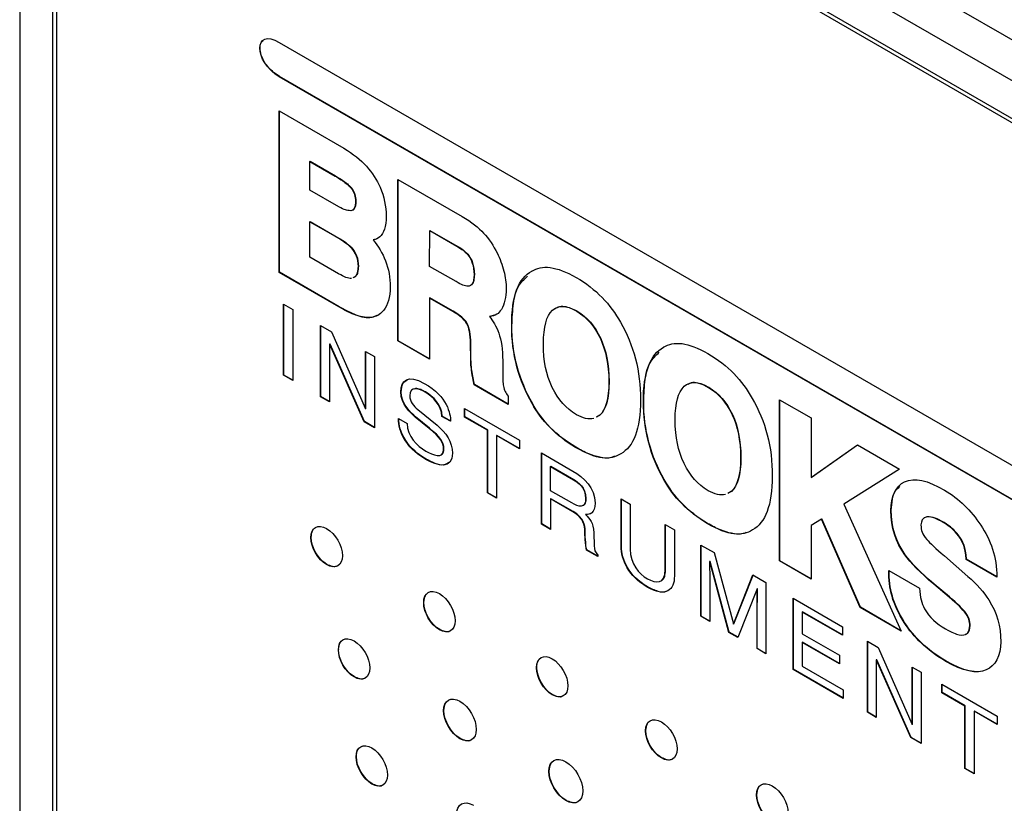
# Model space of a CAD drawing. Header units: inches. Extents: x 5.8 to 27.8, y 4.6 to 17.8.
# Tile 17 of 19: x 24.4 to 25.6, y 12.1 to 13. Entities that reach past the tile are written whole.
import ezdxf

# ---------------------------------------------------------------- set-up
doc = ezdxf.new("R2010")
doc.units = ezdxf.units.IN
doc.header["$LTSCALE"] = 2
doc.header["$MEASUREMENT"] = 0

msp = doc.modelspace()

# ---------------------------------------------------------------- linework, layer by layer
at = {"color": 7, "linetype": 'Continuous', "lineweight": 25}
for p, q in [((24.6994, 13.5191), (26.2101, 12.647)), ((26.505, 12.4278), (24.6361, 13.5067)), ((26.505, 12.3829), (24.634, 13.463)), ((24.6388, 13.4555), (26.512, 12.3741)), ((24.4042, 13.3727), (24.4042, 10.3744)), ((24.4431, 13.3527), (24.4431, 10.5675)), ((24.4479, 13.3452), (24.4479, 10.5706)), ((24.7134, 13.0042), (26.1269, 12.1881)), ((24.7137, 12.9636), (24.7134, 12.9633)), ((26.127, 12.1472), (24.7134, 12.9633)), ((26.1273, 12.1474), (24.7137, 12.9636)), ((24.7132, 12.9227), (24.7904, 12.8781)), ((24.7133, 12.7303), (24.7132, 12.9227)), ((24.7136, 12.7305), (24.7136, 12.9225)), ((24.7502, 12.8626), (24.7498, 12.8624)), ((24.7498, 12.8284), (24.7498, 12.8624)), ((24.7498, 12.8624), (24.7799, 12.845)), ((24.7502, 12.8626), (24.7802, 12.8452)), ((24.7802, 12.8452), (24.7799, 12.845)), ((24.8547, 12.8411), (24.9313, 12.7969)), ((24.8547, 12.6487), (24.8547, 12.8411)), ((24.8551, 12.6489), (24.8551, 12.8409)), ((24.7842, 12.8085), (24.7498, 12.8284)), ((24.7933, 12.8365), (24.793, 12.8363)), ((24.7976, 12.8327), (24.7972, 12.8325)), ((24.8003, 12.8294), (24.8, 12.8292)), ((24.8045, 12.8147), (24.8042, 12.8145)), ((24.7502, 12.7909), (24.7498, 12.7907)), ((24.7499, 12.7483), (24.7498, 12.7907)), ((24.7498, 12.7907), (24.7841, 12.771)), ((24.7502, 12.7909), (24.7844, 12.7712)), ((24.7844, 12.7712), (24.7841, 12.771)), ((24.8924, 12.7374), (24.8925, 12.7801)), ((24.8928, 12.7803), (24.8925, 12.7801)), ((24.8925, 12.7801), (24.9247, 12.7615)), ((24.8928, 12.7803), (24.9251, 12.7617)), ((24.7988, 12.7603), (24.7984, 12.7601)), ((24.8256, 12.7691), (24.8253, 12.7689)), ((24.9251, 12.7617), (24.9247, 12.7615)), ((24.784, 12.7286), (24.7499, 12.7483)), ((24.9379, 12.7519), (24.9376, 12.7516)), ((24.8075, 12.7375), (24.8071, 12.7373)), ((24.9238, 12.7193), (24.8924, 12.7374)), ((24.7136, 12.7305), (24.7133, 12.7303)), ((24.7844, 12.6893), (24.7133, 12.7303)), ((24.7847, 12.6895), (24.7136, 12.7305)), ((24.9457, 12.7276), (24.9453, 12.7274)), ((25.0144, 12.7319), (25.0141, 12.7317)), ((24.8928, 12.6999), (24.8924, 12.6997)), ((24.8924, 12.6997), (24.8924, 12.627)), ((24.9201, 12.6838), (24.8924, 12.6997)), ((24.9204, 12.684), (24.8928, 12.6999)), ((24.7184, 12.6926), (24.7293, 12.6863)), ((24.7184, 12.6079), (24.7184, 12.6926)), ((24.7188, 12.6081), (24.7188, 12.6924)), ((24.7847, 12.6895), (24.7844, 12.6893)), ((24.7293, 12.6863), (24.7293, 12.6016)), ((24.8074, 12.6787), (24.8071, 12.6785)), ((24.8257, 12.6773), (24.8253, 12.6771)), ((24.8297, 12.679), (24.8257, 12.6773)), ((24.9204, 12.684), (24.9201, 12.6838)), ((24.964, 12.6779), (24.9637, 12.6777)), ((24.9708, 12.6798), (24.964, 12.6779)), ((25.068, 12.6842), (25.0677, 12.684)), ((24.7626, 12.6671), (24.7756, 12.6596)), ((24.7626, 12.5823), (24.7626, 12.6671)), ((24.763, 12.5825), (24.763, 12.6669)), ((24.9368, 12.6702), (24.9364, 12.67)), ((24.9904, 12.6672), (24.9901, 12.667)), ((24.7756, 12.6596), (24.8159, 12.5679)), ((24.7736, 12.6449), (24.7732, 12.6447)), ((24.7732, 12.6447), (24.7732, 12.5762)), ((24.7734, 12.6446), (24.7732, 12.6447)), ((24.7738, 12.6448), (24.7734, 12.6446)), ((24.8145, 12.5524), (24.7734, 12.6446)), ((24.7738, 12.6448), (24.7736, 12.6449)), ((24.8148, 12.5526), (24.7738, 12.6448)), ((24.8551, 12.6489), (24.8547, 12.6487)), ((24.8924, 12.627), (24.8547, 12.6487)), ((24.8924, 12.6274), (24.8551, 12.6489)), ((24.9414, 12.6451), (24.941, 12.6449)), ((24.9413, 12.6281), (24.941, 12.6449)), ((24.9416, 12.6283), (24.9414, 12.6451)), ((25.0961, 12.6516), (25.0957, 12.6514)), ((25.1713, 12.6413), (25.171, 12.6411)), ((24.8162, 12.6362), (24.8267, 12.6301)), ((24.8162, 12.5677), (24.8162, 12.6362)), ((24.8165, 12.5679), (24.8165, 12.636)), ((24.8267, 12.6301), (24.8267, 12.5453)), ((24.9416, 12.6283), (24.9413, 12.6281)), ((24.9794, 12.6252), (24.9794, 12.6126)), ((24.7188, 12.6081), (24.7184, 12.6079)), ((24.7293, 12.6016), (24.7184, 12.6079)), ((24.7293, 12.602), (24.7188, 12.6081)), ((24.9429, 12.6115), (24.9426, 12.6113)), ((24.9457, 12.5967), (24.9453, 12.5965)), ((24.986, 12.573), (24.9453, 12.5965)), ((24.986, 12.5734), (24.9457, 12.5967)), ((25.1061, 12.6004), (25.1058, 12.6002)), ((25.2249, 12.5936), (25.2246, 12.5934)), ((24.763, 12.5825), (24.7626, 12.5823)), ((24.7732, 12.5762), (24.7626, 12.5823)), ((24.7732, 12.5766), (24.763, 12.5825)), ((24.8585, 12.5882), (24.8581, 12.588)), ((24.8875, 12.5879), (24.8871, 12.5877)), ((24.986, 12.583), (24.986, 12.573)), ((25.0148, 12.5744), (25.0144, 12.5742)), ((25.1473, 12.5767), (25.1469, 12.5765)), ((25.309, 12.5787), (25.3468, 12.5571)), ((25.309, 12.3867), (25.309, 12.5787)), ((25.3094, 12.3869), (25.3094, 12.5785)), ((24.8159, 12.5679), (24.8162, 12.5677)), ((24.8165, 12.5679), (24.8162, 12.5677)), ((24.8757, 12.5583), (24.8753, 12.5581)), ((24.8922, 12.5448), (24.8757, 12.5583)), ((24.8782, 12.5672), (24.9013, 12.5483)), ((24.9075, 12.5591), (24.9071, 12.5589)), ((24.9174, 12.553), (24.9071, 12.5589)), ((24.9177, 12.5532), (24.9075, 12.5591)), ((24.9339, 12.5682), (24.9995, 12.5304)), ((24.9339, 12.5581), (24.9339, 12.5682)), ((24.9342, 12.5583), (24.9339, 12.5581)), ((24.9342, 12.5583), (24.9342, 12.568)), ((24.9616, 12.5425), (24.9342, 12.5583)), ((25.0947, 12.56), (25.0906, 12.5578)), ((25.0951, 12.5602), (25.091, 12.558)), ((25.0951, 12.5602), (25.0947, 12.56)), ((25.253, 12.561), (25.2526, 12.5608)), ((24.8148, 12.5526), (24.8145, 12.5524)), ((24.8267, 12.5453), (24.8145, 12.5524)), ((24.8267, 12.5457), (24.8148, 12.5526)), ((24.8554, 12.5562), (24.8656, 12.5503)), ((24.8918, 12.5446), (24.8753, 12.5581)), ((24.9612, 12.5423), (24.9339, 12.5581)), ((25.3468, 12.5571), (25.3468, 12.4862)), ((24.8922, 12.5448), (24.8918, 12.5446)), ((24.9616, 12.5425), (24.9612, 12.5423)), ((24.9612, 12.4677), (24.9612, 12.5423)), ((24.9616, 12.4679), (24.9616, 12.5425)), ((24.9725, 12.5362), (24.9721, 12.536)), ((24.9721, 12.536), (24.9721, 12.4614)), ((24.9995, 12.5202), (24.9721, 12.536)), ((24.9995, 12.5206), (24.9725, 12.5362)), ((24.864, 12.5301), (24.8636, 12.5299)), ((24.9995, 12.5304), (24.9995, 12.5202)), ((25.3468, 12.4862), (25.402, 12.525)), ((25.3472, 12.4864), (25.4021, 12.525)), ((25.402, 12.525), (25.4519, 12.4962)), ((24.9094, 12.5199), (24.909, 12.5197)), ((25.0255, 12.5153), (25.0629, 12.4938)), ((25.0255, 12.4306), (25.0255, 12.5153)), ((25.0259, 12.4308), (25.0259, 12.5151)), ((25.0664, 12.5221), (25.0661, 12.5219)), ((25.1204, 12.5145), (25.12, 12.5143)), ((24.8884, 12.5079), (24.888, 12.5077)), ((25.263, 12.5098), (25.2627, 12.5096)), ((25.0368, 12.4994), (25.0364, 12.4992)), ((25.0364, 12.4704), (25.0364, 12.4992)), ((25.0364, 12.4992), (25.0637, 12.4835)), ((25.0368, 12.4994), (25.064, 12.4837)), ((25.4519, 12.4962), (25.3857, 12.4545)), ((25.064, 12.4837), (25.0637, 12.4835)), ((25.1717, 12.4838), (25.1713, 12.4836)), ((25.3472, 12.4864), (25.3468, 12.4862)), ((24.9616, 12.4679), (24.9612, 12.4677)), ((24.9721, 12.4614), (24.9612, 12.4677)), ((24.9721, 12.4618), (24.9616, 12.4679)), ((25.0617, 12.4558), (25.0364, 12.4704)), ((25.2516, 12.4694), (25.2475, 12.4672)), ((25.252, 12.4696), (25.2504, 12.4687)), ((25.252, 12.4696), (25.2516, 12.4694)), ((25.0368, 12.4608), (25.0364, 12.4606)), ((25.0629, 12.4454), (25.0364, 12.4606)), ((25.0364, 12.4606), (25.0364, 12.4243)), ((25.0632, 12.4456), (25.0368, 12.4608)), ((25.0785, 12.4612), (25.0782, 12.461)), ((25.1203, 12.4606), (25.1312, 12.4543)), ((25.1203, 12.4041), (25.1203, 12.4606)), ((25.1207, 12.4043), (25.1207, 12.4604)), ((25.1312, 12.4543), (25.1312, 12.4009)), ((25.3857, 12.4545), (25.454, 12.303)), ((25.0632, 12.4456), (25.0629, 12.4454)), ((25.0785, 12.4421), (25.0782, 12.4419)), ((25.4421, 12.447), (25.4418, 12.4468)), ((25.0259, 12.4308), (25.0255, 12.4306)), ((25.0364, 12.4243), (25.0255, 12.4306)), ((25.0364, 12.4247), (25.0259, 12.4308)), ((25.173, 12.3766), (25.173, 12.4302)), ((25.173, 12.4302), (25.1839, 12.4239)), ((25.1733, 12.3768), (25.1733, 12.43)), ((25.2233, 12.4315), (25.223, 12.4313)), ((25.3589, 12.4365), (25.3468, 12.429)), ((25.3593, 12.4367), (25.3589, 12.4365)), ((25.405, 12.3313), (25.3589, 12.4365)), ((25.4054, 12.3315), (25.3593, 12.4367)), ((25.4847, 12.4393), (25.4815, 12.4379)), ((25.4847, 12.4393), (25.4844, 12.4391)), ((25.5051, 12.4325), (25.5048, 12.4323)), ((25.0776, 12.4221), (25.0773, 12.4219)), ((25.0878, 12.4203), (25.0885, 12.4046)), ((25.1839, 12.4239), (25.1839, 12.3689)), ((25.2773, 12.4239), (25.2769, 12.4237)), ((25.3468, 12.429), (25.3468, 12.3649)), ((24.7514, 12.4148), (24.751, 12.4146)), ((25.5228, 12.4166), (25.5225, 12.4164)), ((25.0795, 12.3998), (25.0792, 12.3996)), ((25.0926, 12.3919), (25.0792, 12.3996)), ((25.0926, 12.3923), (25.0795, 12.3998)), ((25.1207, 12.4043), (25.1203, 12.4041)), ((25.2155, 12.4057), (25.2311, 12.3966)), ((25.2155, 12.3209), (25.2155, 12.4057)), ((25.2158, 12.3211), (25.2158, 12.4055)), ((25.2311, 12.3966), (25.2541, 12.3117)), ((25.4588, 12.3941), (25.4584, 12.3939)), ((24.7701, 12.3825), (24.7697, 12.3823)), ((25.0926, 12.3938), (25.0926, 12.3919)), ((25.2261, 12.3862), (25.2258, 12.386)), ((25.226, 12.3859), (25.2258, 12.386)), ((25.2264, 12.3861), (25.226, 12.3859)), ((25.2487, 12.3017), (25.226, 12.3859)), ((25.2264, 12.3861), (25.2261, 12.3862)), ((25.2491, 12.3019), (25.2264, 12.3861)), ((25.3094, 12.3869), (25.309, 12.3867)), ((25.3468, 12.3649), (25.309, 12.3867)), ((25.3468, 12.3653), (25.3094, 12.3869)), ((25.5054, 12.3927), (25.5334, 12.3684)), ((25.5318, 12.3888), (25.5314, 12.3886)), ((25.5678, 12.3676), (25.5314, 12.3886)), ((25.5682, 12.3678), (25.5318, 12.3888)), ((25.1733, 12.3768), (25.173, 12.3766)), ((25.4393, 12.3752), (25.4756, 12.3542)), ((25.226, 12.3649), (25.226, 12.3148)), ((25.2544, 12.3116), (25.2773, 12.37)), ((25.2547, 12.3118), (25.2775, 12.3698)), ((25.2773, 12.37), (25.2928, 12.361)), ((25.2928, 12.361), (25.2928, 12.2763)), ((25.4934, 12.3591), (25.493, 12.3589)), ((25.5111, 12.3437), (25.493, 12.3589)), ((25.5115, 12.3439), (25.4934, 12.3591)), ((25.1517, 12.3559), (25.1514, 12.3557)), ((25.2823, 12.3535), (25.2595, 12.2955)), ((25.2826, 12.3537), (25.2823, 12.3535)), ((25.2825, 12.3534), (25.2823, 12.3535)), ((25.2828, 12.3536), (25.2825, 12.3534)), ((25.2828, 12.3536), (25.2826, 12.3537)), ((24.8856, 12.3373), (24.8853, 12.3371)), ((25.3252, 12.3423), (25.384, 12.3084)), ((25.3252, 12.2576), (25.3252, 12.3423)), ((25.3256, 12.2578), (25.3256, 12.3421)), ((25.5115, 12.3439), (25.5111, 12.3437)), ((25.2826, 12.3326), (25.2823, 12.3324)), ((25.2823, 12.2823), (25.2823, 12.3324)), ((25.2826, 12.2826), (25.2826, 12.3326)), ((25.3365, 12.3261), (25.3361, 12.3259)), ((25.3361, 12.3259), (25.3361, 12.2999)), ((25.384, 12.2982), (25.3361, 12.3259)), ((25.384, 12.2986), (25.3365, 12.3261)), ((25.4054, 12.3315), (25.405, 12.3313)), ((25.454, 12.303), (25.405, 12.3313)), ((25.4537, 12.3036), (25.4054, 12.3315)), ((25.5313, 12.3242), (25.5309, 12.324)), ((25.2158, 12.3211), (25.2155, 12.3209)), ((25.226, 12.3148), (25.2155, 12.3209)), ((25.226, 12.3152), (25.2158, 12.3211)), ((25.4579, 12.3135), (25.4576, 12.3133)), ((24.9044, 12.305), (24.904, 12.3048)), ((25.2491, 12.3019), (25.2487, 12.3017)), ((25.2595, 12.2955), (25.2487, 12.3017)), ((25.2597, 12.2958), (25.2491, 12.3019)), ((25.2541, 12.3117), (25.2544, 12.3116)), ((25.2547, 12.3118), (25.2544, 12.3116)), ((25.384, 12.3084), (25.384, 12.2982)), ((25.5359, 12.3075), (25.5355, 12.3073)), ((25.3361, 12.2999), (25.3803, 12.2744)), ((25.3365, 12.2899), (25.3361, 12.2897)), ((25.3361, 12.2897), (25.3361, 12.2614)), ((25.3803, 12.2642), (25.3361, 12.2897)), ((25.3803, 12.2646), (25.3365, 12.2899)), ((25.4137, 12.2912), (25.4266, 12.2837)), ((25.4137, 12.2065), (25.4137, 12.2912)), ((25.4141, 12.2067), (25.4141, 12.291)), ((24.784, 12.2811), (24.7837, 12.2809)), ((25.2826, 12.2826), (25.2823, 12.2823)), ((25.2928, 12.2763), (25.2823, 12.2823)), ((25.2928, 12.2767), (25.2826, 12.2826)), ((25.4266, 12.2837), (25.467, 12.192)), ((25.3803, 12.2744), (25.3803, 12.2642)), ((25.4246, 12.269), (25.4243, 12.2688)), ((25.4243, 12.2688), (25.4243, 12.2004)), ((25.4245, 12.2687), (25.4243, 12.2688)), ((25.4249, 12.2689), (25.4245, 12.2687)), ((25.4655, 12.1765), (25.4245, 12.2687)), ((25.4249, 12.2689), (25.4246, 12.269)), ((25.4659, 12.1767), (25.4249, 12.2689)), ((25.5077, 12.2673), (25.5073, 12.2671)), ((25.02, 12.2598), (25.0196, 12.2596)), ((25.3256, 12.2578), (25.3252, 12.2576)), ((25.3848, 12.2231), (25.3252, 12.2576)), ((25.3848, 12.2236), (25.3256, 12.2578)), ((25.3361, 12.2614), (25.3848, 12.2333)), ((25.4672, 12.2603), (25.4778, 12.2542)), ((25.4672, 12.1919), (25.4672, 12.2603)), ((25.4676, 12.1921), (25.4676, 12.2601)), ((25.4778, 12.2542), (25.4778, 12.1695)), ((25.5553, 12.2571), (25.555, 12.2569)), ((24.8028, 12.2488), (24.8024, 12.2486)), ((25.3848, 12.2333), (25.3848, 12.2231)), ((25.5025, 12.2399), (25.5681, 12.2021)), ((25.5025, 12.2298), (25.5025, 12.2399)), ((25.5029, 12.23), (25.5025, 12.2298)), ((25.5029, 12.23), (25.5029, 12.2397)), ((25.5302, 12.2142), (25.5029, 12.23)), ((25.0387, 12.2275), (25.0383, 12.2273)), ((25.5299, 12.214), (25.5025, 12.2298)), ((24.9094, 12.2087), (24.9091, 12.2085)), ((25.4141, 12.2067), (25.4137, 12.2065)), ((25.4243, 12.2004), (25.4137, 12.2065)), ((25.4243, 12.2008), (25.4141, 12.2067)), ((25.5302, 12.2142), (25.5299, 12.214)), ((25.5299, 12.1394), (25.5299, 12.214)), ((25.5302, 12.1396), (25.5302, 12.2142)), ((25.5411, 12.2079), (25.5408, 12.2077)), ((25.5408, 12.2077), (25.5408, 12.1331)), ((25.5681, 12.1919), (25.5408, 12.2077)), ((25.5681, 12.1924), (25.5411, 12.2079)), ((25.5681, 12.2021), (25.5681, 12.1919)), ((25.15, 12.1847), (25.1496, 12.1845)), ((25.467, 12.192), (25.4672, 12.1919)), ((25.4676, 12.1921), (25.4672, 12.1919)), ((24.9289, 12.1752), (24.9285, 12.175)), ((25.4659, 12.1767), (25.4655, 12.1765)), ((25.4778, 12.1695), (25.4655, 12.1765)), ((25.4778, 12.1699), (25.4659, 12.1767)), ((24.8052, 12.1537), (24.8048, 12.1535)), ((25.1687, 12.1524), (25.1684, 12.1522)), ((25.0349, 12.1363), (25.0345, 12.1361)), ((25.5302, 12.1396), (25.5299, 12.1394)), ((25.5408, 12.1331), (25.5299, 12.1394)), ((25.5408, 12.1335), (25.5302, 12.1396)), ((24.8239, 12.1214), (24.8236, 12.1211)), ((25.055, 12.1016), (25.0547, 12.1014)), ((25.2821, 12.1085), (25.2817, 12.1083))]:
    msp.add_line(p, q, dxfattribs=at)
for points in [[(24.7134, 12.9633), (24.6824, 12.9813), (24.6824, 13.0221), (24.7134, 13.0042)], [(24.7904, 12.8781), (24.8122, 12.865), (24.8255, 12.8494), (24.8333, 12.8316)], [(24.7799, 12.845), (24.7848, 12.8422), (24.7893, 12.8392), (24.793, 12.8363)], [(24.7802, 12.8452), (24.7852, 12.8424), (24.7897, 12.8394), (24.7933, 12.8365)], [(24.793, 12.8363), (24.7946, 12.835), (24.7957, 12.834), (24.7972, 12.8325)], [(24.7933, 12.8365), (24.7949, 12.8352), (24.796, 12.8342), (24.7976, 12.8327)], [(24.7972, 12.8325), (24.798, 12.8317), (24.7989, 12.8307), (24.8, 12.8292)], [(24.7976, 12.8327), (24.7984, 12.8319), (24.7993, 12.8309), (24.8003, 12.8294)], [(24.8, 12.8292), (24.8028, 12.8245), (24.8038, 12.8215), (24.8042, 12.8145)], [(24.8003, 12.8294), (24.8032, 12.8247), (24.8042, 12.8217), (24.8045, 12.8147)], [(24.8333, 12.8316), (24.8381, 12.8209), (24.8407, 12.8085), (24.8406, 12.7972)], [(24.7984, 12.8037), (24.7935, 12.804), (24.7911, 12.8047), (24.7842, 12.8085)], [(24.8042, 12.8145), (24.8038, 12.8068), (24.8025, 12.8044), (24.7984, 12.8037)], [(24.8406, 12.7972), (24.8407, 12.7851), (24.8378, 12.7766), (24.8329, 12.7726)], [(24.9313, 12.7969), (24.9419, 12.7905), (24.951, 12.7834), (24.9567, 12.7771)], [(24.7841, 12.771), (24.7907, 12.767), (24.7947, 12.7641), (24.7984, 12.7601)], [(24.7844, 12.7712), (24.7911, 12.7672), (24.795, 12.7643), (24.7988, 12.7603)], [(24.8329, 12.7726), (24.8312, 12.7711), (24.8283, 12.7695), (24.8253, 12.7689)], [(24.8295, 12.7704), (24.8283, 12.7698), (24.827, 12.7693), (24.8256, 12.7691)], [(24.9567, 12.7771), (24.9628, 12.7707), (24.9688, 12.7615), (24.9727, 12.7535)], [(24.7984, 12.7601), (24.8044, 12.7537), (24.8071, 12.7468), (24.8071, 12.7373)], [(24.7988, 12.7603), (24.8047, 12.7539), (24.8075, 12.7471), (24.8075, 12.7375)], [(24.8253, 12.7689), (24.8315, 12.7615), (24.8362, 12.7536), (24.8398, 12.7441)], [(24.9247, 12.7615), (24.9314, 12.7575), (24.9337, 12.7557), (24.9376, 12.7516)], [(24.9251, 12.7617), (24.9317, 12.7577), (24.9341, 12.7559), (24.9379, 12.7519)], [(24.9376, 12.7516), (24.9426, 12.7454), (24.945, 12.7387), (24.9453, 12.7274)], [(24.9379, 12.7519), (24.9429, 12.7456), (24.9453, 12.7389), (24.9457, 12.7276)], [(24.9727, 12.7535), (24.9759, 12.7469), (24.979, 12.7387), (24.9808, 12.7319)], [(24.8398, 12.7441), (24.8436, 12.7345), (24.8456, 12.7239), (24.8455, 12.7132)], [(25.0141, 12.7317), (25.026, 12.7395), (25.0431, 12.738), (25.0669, 12.7243)], [(24.7993, 12.723), (24.7955, 12.7229), (24.7908, 12.7246), (24.784, 12.7286)], [(24.9453, 12.7274), (24.9451, 12.7172), (24.9424, 12.714), (24.9378, 12.7138)], [(24.9808, 12.7319), (24.9827, 12.7251), (24.9836, 12.7176), (24.9836, 12.7104)], [(24.9901, 12.667), (24.9899, 12.7019), (24.9985, 12.7237), (25.0141, 12.7317)], [(25.0669, 12.7243), (25.0907, 12.7107), (25.108, 12.692), (25.1196, 12.6709)], [(24.8455, 12.7132), (24.8456, 12.7003), (24.8425, 12.6915), (24.8377, 12.6855)], [(24.9378, 12.7138), (24.9344, 12.714), (24.9306, 12.7154), (24.9238, 12.7193)], [(24.9836, 12.7104), (24.9837, 12.7014), (24.9815, 12.6925), (24.9778, 12.6862)], [(24.8071, 12.6785), (24.8003, 12.6808), (24.7961, 12.6826), (24.7844, 12.6893)], [(24.8074, 12.6787), (24.8007, 12.681), (24.7965, 12.6828), (24.7847, 12.6895)], [(25.0387, 12.6853), (25.046, 12.6912), (25.0541, 12.6918), (25.0677, 12.684)], [(24.8253, 12.6771), (24.8203, 12.6754), (24.8138, 12.6763), (24.8071, 12.6785)], [(24.8257, 12.6773), (24.8207, 12.6756), (24.8142, 12.6765), (24.8074, 12.6787)], [(24.8377, 12.6855), (24.8347, 12.6814), (24.8301, 12.6782), (24.8253, 12.6771)], [(24.9364, 12.67), (24.9328, 12.6753), (24.9293, 12.6782), (24.9201, 12.6838)], [(24.9368, 12.6702), (24.9331, 12.6755), (24.9296, 12.6784), (24.9204, 12.684)], [(24.9778, 12.6862), (24.9745, 12.6812), (24.9712, 12.6785), (24.9637, 12.6777)], [(24.9637, 12.6777), (24.9673, 12.6732), (24.9719, 12.6661), (24.9747, 12.658)], [(25.0278, 12.6454), (25.0282, 12.666), (25.0312, 12.6779), (25.0387, 12.6853)], [(25.0677, 12.684), (25.0801, 12.6762), (25.0881, 12.667), (25.0957, 12.6514)], [(25.068, 12.6842), (25.0805, 12.6764), (25.0884, 12.6673), (25.0961, 12.6516)], [(24.941, 12.6449), (24.9408, 12.6573), (24.9397, 12.6638), (24.9364, 12.67)], [(24.9414, 12.6451), (24.9412, 12.6575), (24.94, 12.664), (24.9368, 12.6702)], [(25.0144, 12.5742), (24.9989, 12.6009), (24.9899, 12.6335), (24.9901, 12.667)], [(25.0148, 12.5744), (24.9992, 12.6011), (24.9902, 12.6337), (24.9904, 12.6672)], [(25.1196, 12.6709), (25.1354, 12.6443), (25.1437, 12.6124), (25.1435, 12.5785)], [(24.9747, 12.658), (24.9778, 12.6499), (24.9794, 12.6382), (24.9794, 12.6252)], [(25.0385, 12.5933), (25.0311, 12.6091), (25.0281, 12.624), (25.0278, 12.6454)], [(25.0957, 12.6514), (25.1021, 12.6374), (25.1058, 12.6209), (25.1058, 12.6002)], [(25.0961, 12.6516), (25.1025, 12.6376), (25.1061, 12.6211), (25.1061, 12.6004)], [(25.1469, 12.5765), (25.1468, 12.6113), (25.1554, 12.6331), (25.171, 12.6411)], [(25.171, 12.6411), (25.1829, 12.6489), (25.2, 12.6474), (25.2238, 12.6337)], [(25.2238, 12.6337), (25.2476, 12.6201), (25.2649, 12.6014), (25.2765, 12.5803)], [(24.9426, 12.6113), (24.9418, 12.617), (24.9413, 12.6227), (24.9413, 12.6281)], [(24.9429, 12.6115), (24.9421, 12.6172), (24.9416, 12.6229), (24.9416, 12.6283)], [(24.8581, 12.588), (24.8581, 12.6012), (24.8663, 12.6095), (24.8859, 12.5982)], [(24.9453, 12.5965), (24.9444, 12.6011), (24.943, 12.6086), (24.9426, 12.6113)], [(24.9457, 12.5967), (24.9447, 12.6013), (24.9433, 12.6088), (24.9429, 12.6115)], [(24.9794, 12.6126), (24.9794, 12.6042), (24.9797, 12.5983), (24.9803, 12.595)], [(24.8871, 12.5877), (24.8803, 12.5916), (24.8687, 12.5963), (24.8687, 12.5834)], [(24.8859, 12.5982), (24.9141, 12.5819), (24.9169, 12.5626), (24.9174, 12.553)], [(24.9803, 12.595), (24.9811, 12.5897), (24.9829, 12.5871), (24.986, 12.583)], [(25.1058, 12.6002), (25.1058, 12.5793), (25.1022, 12.5669), (25.0947, 12.56)], [(25.1061, 12.6004), (25.1061, 12.5796), (25.1025, 12.5671), (25.0951, 12.5602)], [(25.1847, 12.5548), (25.1851, 12.5754), (25.1881, 12.5873), (25.1956, 12.5947)], [(25.1956, 12.5947), (25.2029, 12.6006), (25.211, 12.6012), (25.2246, 12.5934)], [(25.2246, 12.5934), (25.237, 12.5857), (25.245, 12.5765), (25.2526, 12.5608)], [(25.2249, 12.5936), (25.2374, 12.5859), (25.2453, 12.5767), (25.253, 12.561)], [(24.8753, 12.5581), (24.87, 12.5625), (24.8581, 12.5733), (24.8581, 12.588)], [(24.8757, 12.5583), (24.8704, 12.5627), (24.8585, 12.5735), (24.8585, 12.5882)], [(24.8687, 12.5834), (24.8687, 12.5762), (24.8735, 12.5711), (24.8782, 12.5672)], [(24.9071, 12.5589), (24.9066, 12.5723), (24.8962, 12.5824), (24.8871, 12.5877)], [(24.9075, 12.5591), (24.9069, 12.5725), (24.8966, 12.5826), (24.8875, 12.5879)], [(25.0672, 12.5609), (25.0544, 12.5685), (25.0462, 12.5782), (25.0385, 12.5933)], [(25.0661, 12.5219), (25.0424, 12.5361), (25.0261, 12.5533), (25.0144, 12.5742)], [(25.0664, 12.5221), (25.0427, 12.5363), (25.0264, 12.5535), (25.0148, 12.5744)], [(25.1435, 12.5785), (25.1434, 12.5433), (25.1353, 12.5228), (25.12, 12.5143)], [(25.1713, 12.4836), (25.1558, 12.5103), (25.1468, 12.5429), (25.1469, 12.5765)], [(25.1717, 12.4838), (25.1561, 12.5105), (25.1471, 12.5431), (25.1473, 12.5767)], [(25.2765, 12.5803), (25.2923, 12.5537), (25.3006, 12.5218), (25.3004, 12.4879)], [(25.0878, 12.5564), (25.0817, 12.5548), (25.075, 12.5568), (25.0672, 12.5609)], [(25.2526, 12.5608), (25.259, 12.5469), (25.2627, 12.5303), (25.2627, 12.5096)], [(25.253, 12.561), (25.2594, 12.5471), (25.263, 12.5305), (25.263, 12.5098)], [(24.8636, 12.5299), (24.8568, 12.5404), (24.8554, 12.5483), (24.8554, 12.5562)], [(24.864, 12.5301), (24.8571, 12.5406), (24.8558, 12.5485), (24.8558, 12.5564)], [(24.8656, 12.5503), (24.8656, 12.5349), (24.8776, 12.5235), (24.8879, 12.5176)], [(24.9013, 12.5483), (24.9117, 12.5397), (24.9196, 12.5285), (24.9196, 12.5151)], [(25.1954, 12.5027), (25.188, 12.5185), (25.185, 12.5334), (25.1847, 12.5548)], [(24.909, 12.5197), (24.909, 12.5285), (24.9051, 12.5336), (24.8918, 12.5446)], [(24.9094, 12.5199), (24.9094, 12.5287), (24.9055, 12.5338), (24.8922, 12.5448)], [(24.888, 12.5077), (24.8731, 12.5163), (24.8672, 12.5244), (24.8636, 12.5299)], [(24.8884, 12.5079), (24.8734, 12.5165), (24.8676, 12.5246), (24.864, 12.5301)], [(24.8879, 12.5176), (24.8958, 12.513), (24.909, 12.5075), (24.909, 12.5197)], [(24.9196, 12.5151), (24.9196, 12.495), (24.9018, 12.4997), (24.888, 12.5077)], [(25.12, 12.5143), (25.1075, 12.5062), (25.0915, 12.5071), (25.0661, 12.5219)], [(25.2241, 12.4703), (25.2113, 12.4779), (25.2031, 12.4877), (25.1954, 12.5027)], [(25.2627, 12.5096), (25.2627, 12.4888), (25.2591, 12.4764), (25.2516, 12.4694)], [(25.263, 12.5098), (25.263, 12.489), (25.2594, 12.4766), (25.252, 12.4696)], [(25.0629, 12.4938), (25.0761, 12.4861), (25.0894, 12.4736), (25.0894, 12.4557)], [(25.3004, 12.4879), (25.3003, 12.4527), (25.2922, 12.4322), (25.2769, 12.4237)], [(25.0637, 12.4835), (25.0691, 12.4804), (25.0782, 12.4741), (25.0782, 12.461)], [(25.064, 12.4837), (25.0694, 12.4806), (25.0785, 12.4743), (25.0785, 12.4612)], [(25.223, 12.4313), (25.1993, 12.4455), (25.183, 12.4627), (25.1713, 12.4836)], [(25.2233, 12.4315), (25.1996, 12.4457), (25.1833, 12.4629), (25.1717, 12.4838)], [(25.4418, 12.4468), (25.4418, 12.4634), (25.4475, 12.476), (25.458, 12.481)], [(25.458, 12.481), (25.47, 12.4867), (25.4854, 12.4826), (25.5054, 12.471)], [(25.2447, 12.4658), (25.2386, 12.4642), (25.2319, 12.4662), (25.2241, 12.4703)], [(25.5054, 12.471), (25.5229, 12.4609), (25.5371, 12.4466), (25.5487, 12.4295)], [(25.0782, 12.461), (25.0782, 12.4485), (25.0697, 12.4512), (25.0617, 12.4558)], [(25.0894, 12.4557), (25.0894, 12.4431), (25.0833, 12.4421), (25.0782, 12.4419)], [(25.0773, 12.4219), (25.0773, 12.4289), (25.0759, 12.4378), (25.0629, 12.4454)], [(25.0776, 12.4221), (25.0776, 12.4291), (25.0763, 12.438), (25.0632, 12.4456)], [(25.0782, 12.4419), (25.0828, 12.4372), (25.0874, 12.4324), (25.0878, 12.4203)], [(25.4584, 12.3939), (25.4477, 12.4088), (25.4416, 12.4269), (25.4418, 12.4468)], [(25.4588, 12.3941), (25.4481, 12.4091), (25.442, 12.4271), (25.4421, 12.447)], [(24.751, 12.4146), (24.751, 12.4265), (24.7594, 12.4313), (24.7697, 12.4253)], [(25.2769, 12.4237), (25.2644, 12.4156), (25.2484, 12.4165), (25.223, 12.4313)], [(25.4844, 12.4391), (25.479, 12.4377), (25.4779, 12.4343), (25.4775, 12.4296)], [(25.4775, 12.4296), (25.4777, 12.4226), (25.4788, 12.4193), (25.4845, 12.4121)], [(25.5048, 12.4323), (25.4962, 12.4372), (25.4913, 12.4393), (25.4844, 12.4391)], [(25.5051, 12.4325), (25.4966, 12.4374), (25.4916, 12.4395), (25.4847, 12.4393)], [(25.5225, 12.4164), (25.5163, 12.4241), (25.5127, 12.427), (25.5048, 12.4323)], [(25.5228, 12.4166), (25.5166, 12.4243), (25.5131, 12.4272), (25.5051, 12.4325)], [(25.5487, 12.4295), (25.5606, 12.4119), (25.5679, 12.3913), (25.5678, 12.3676)], [(24.7514, 12.4148), (24.7514, 12.4182), (24.752, 12.4209), (24.7532, 12.4231)], [(24.7697, 12.4253), (24.7801, 12.4194), (24.7885, 12.4049), (24.7885, 12.393)], [(25.0792, 12.3996), (25.0776, 12.4057), (25.0773, 12.4188), (25.0773, 12.4219)], [(25.0795, 12.3998), (25.078, 12.4059), (25.0776, 12.419), (25.0776, 12.4221)], [(24.7697, 12.3823), (24.7594, 12.3883), (24.751, 12.4028), (24.751, 12.4146)], [(24.7701, 12.3825), (24.7598, 12.3885), (24.7514, 12.403), (24.7514, 12.4148)], [(25.4845, 12.4121), (25.488, 12.4081), (25.495, 12.4016), (25.5054, 12.3927)], [(25.5314, 12.3886), (25.5306, 12.4037), (25.5272, 12.4092), (25.5225, 12.4164)], [(25.5318, 12.3888), (25.531, 12.4039), (25.5276, 12.4094), (25.5228, 12.4166)], [(25.0885, 12.4046), (25.0886, 12.3998), (25.0892, 12.3977), (25.0926, 12.3938)], [(25.1514, 12.3557), (25.1297, 12.3682), (25.1203, 12.3882), (25.1203, 12.4041)], [(25.1517, 12.3559), (25.13, 12.3684), (25.1207, 12.3884), (25.1207, 12.4043)], [(25.1312, 12.4009), (25.1312, 12.3825), (25.1419, 12.3713), (25.1517, 12.3656)], [(25.4934, 12.3591), (25.477, 12.373), (25.465, 12.385), (25.4588, 12.3941)], [(24.7885, 12.393), (24.7885, 12.3812), (24.7801, 12.3764), (24.7697, 12.3823)], [(25.2258, 12.386), (25.2258, 12.3782), (25.226, 12.3673), (25.226, 12.3649)], [(25.493, 12.3589), (25.4766, 12.3728), (25.4647, 12.3848), (25.4584, 12.3939)], [(25.1517, 12.3656), (25.1617, 12.3599), (25.173, 12.3582), (25.173, 12.3766)], [(25.4576, 12.3133), (25.4435, 12.3356), (25.439, 12.3539), (25.4393, 12.3752)], [(25.4579, 12.3135), (25.4439, 12.3358), (25.4394, 12.3541), (25.4397, 12.3754)], [(25.1839, 12.3689), (25.1839, 12.3516), (25.1735, 12.3429), (25.1514, 12.3557)], [(25.5334, 12.3684), (25.5439, 12.359), (25.5525, 12.3495), (25.5583, 12.3403)], [(24.8853, 12.3371), (24.8853, 12.349), (24.8937, 12.3538), (24.904, 12.3478)], [(24.904, 12.3478), (24.9144, 12.3418), (24.9228, 12.3274), (24.9228, 12.3155)], [(25.2823, 12.3324), (25.2823, 12.3349), (25.2825, 12.3455), (25.2825, 12.3534)], [(25.2826, 12.3326), (25.2826, 12.3351), (25.2828, 12.3457), (25.2828, 12.3536)], [(25.4756, 12.3542), (25.4767, 12.3431), (25.4783, 12.3366), (25.4816, 12.3299)], [(24.904, 12.3048), (24.8937, 12.3108), (24.8853, 12.3253), (24.8853, 12.3371)], [(24.8856, 12.3373), (24.8856, 12.3406), (24.8863, 12.3434), (24.8875, 12.3455)], [(24.9044, 12.305), (24.8941, 12.311), (24.8856, 12.3255), (24.8856, 12.3373)], [(25.5309, 12.324), (25.5265, 12.3298), (25.5215, 12.3349), (25.5111, 12.3437)], [(25.5313, 12.3242), (25.5269, 12.33), (25.5218, 12.3351), (25.5115, 12.3439)], [(25.5583, 12.3403), (25.5679, 12.3254), (25.573, 12.3088), (25.5725, 12.2905)], [(25.4816, 12.3299), (25.4877, 12.3189), (25.4957, 12.3125), (25.5068, 12.3058)], [(25.5355, 12.3073), (25.5363, 12.3129), (25.5351, 12.3179), (25.5309, 12.324)], [(25.5359, 12.3075), (25.5366, 12.3131), (25.5355, 12.3181), (25.5313, 12.3242)], [(24.9228, 12.3155), (24.9228, 12.3036), (24.9144, 12.2988), (24.904, 12.3048)], [(25.5073, 12.2671), (25.4839, 12.2809), (25.4691, 12.2957), (25.4576, 12.3133)], [(25.5077, 12.2673), (25.4843, 12.2811), (25.4695, 12.2959), (25.4579, 12.3135)], [(25.5068, 12.3058), (25.5145, 12.3015), (25.519, 12.2997), (25.5232, 12.2988)], [(25.5232, 12.2988), (25.5314, 12.2975), (25.5347, 12.3005), (25.5355, 12.3073)], [(24.7837, 12.2809), (24.7837, 12.2928), (24.7921, 12.2976), (24.8024, 12.2916)], [(24.784, 12.2811), (24.784, 12.2845), (24.7847, 12.2872), (24.7859, 12.2894)], [(24.8024, 12.2916), (24.8128, 12.2856), (24.8212, 12.2712), (24.8212, 12.2593)], [(25.5725, 12.2905), (25.5725, 12.2736), (25.5663, 12.2616), (25.555, 12.2569)], [(24.8024, 12.2486), (24.7921, 12.2546), (24.7837, 12.2691), (24.7837, 12.2809)], [(24.8028, 12.2488), (24.7924, 12.2548), (24.784, 12.2693), (24.784, 12.2811)], [(25.0196, 12.2596), (25.0196, 12.2714), (25.028, 12.2762), (25.0383, 12.2703)], [(25.02, 12.2598), (25.02, 12.2631), (25.0206, 12.2659), (25.0218, 12.268)], [(25.0383, 12.2703), (25.0487, 12.2643), (25.0571, 12.2498), (25.0571, 12.238)], [(25.555, 12.2569), (25.5441, 12.2517), (25.5272, 12.2555), (25.5073, 12.2671)], [(25.5553, 12.2571), (25.5445, 12.2519), (25.5275, 12.2557), (25.5077, 12.2673)], [(24.8212, 12.2593), (24.8212, 12.2474), (24.8128, 12.2426), (24.8024, 12.2486)], [(25.0383, 12.2273), (25.028, 12.2332), (25.0196, 12.2477), (25.0196, 12.2596)], [(25.0387, 12.2275), (25.0283, 12.2335), (25.02, 12.2479), (25.02, 12.2598)], [(25.0571, 12.238), (25.0571, 12.2261), (25.0487, 12.2213), (25.0383, 12.2273)], [(24.9091, 12.2085), (24.9091, 12.2208), (24.9178, 12.2258), (24.9285, 12.2196)], [(24.9285, 12.2196), (24.9393, 12.2134), (24.948, 12.1984), (24.948, 12.1861)], [(24.9285, 12.175), (24.9178, 12.1812), (24.9091, 12.1962), (24.9091, 12.2085)], [(24.9289, 12.1752), (24.9181, 12.1814), (24.9094, 12.1964), (24.9094, 12.2087)], [(25.1496, 12.1845), (25.1496, 12.1964), (25.1581, 12.2011), (25.1684, 12.1952)], [(25.1684, 12.1952), (25.1787, 12.1892), (25.1871, 12.1747), (25.1871, 12.1629)], [(24.948, 12.1861), (24.948, 12.1738), (24.9393, 12.1688), (24.9285, 12.175)], [(25.1684, 12.1522), (25.1581, 12.1582), (25.1496, 12.1726), (25.1496, 12.1845)], [(25.15, 12.1847), (25.15, 12.188), (25.1507, 12.1908), (25.1518, 12.1929)], [(25.1687, 12.1524), (25.1584, 12.1584), (25.15, 12.1728), (25.15, 12.1847)], [(24.8048, 12.1535), (24.8048, 12.1654), (24.8132, 12.1701), (24.8236, 12.1641)], [(24.8236, 12.1641), (24.8339, 12.1582), (24.8423, 12.1437), (24.8423, 12.1318)], [(25.1871, 12.1629), (25.1871, 12.151), (25.1787, 12.1462), (25.1684, 12.1522)], [(24.8236, 12.1211), (24.8132, 12.1271), (24.8048, 12.1416), (24.8048, 12.1535)], [(24.8239, 12.1214), (24.8136, 12.1273), (24.8052, 12.1418), (24.8052, 12.1537)], [(25.0345, 12.1361), (25.0345, 12.1489), (25.0435, 12.154), (25.0547, 12.1476)], [(25.0547, 12.1014), (25.0435, 12.1078), (25.0345, 12.1234), (25.0345, 12.1361)], [(25.0349, 12.1363), (25.0349, 12.1399), (25.0356, 12.1429), (25.0368, 12.1452)], [(25.055, 12.1016), (25.0439, 12.108), (25.0349, 12.1236), (25.0349, 12.1363)], [(25.0547, 12.1476), (25.0658, 12.1412), (25.0748, 12.1256), (25.0748, 12.1129)], [(24.8423, 12.1318), (24.8423, 12.12), (24.8339, 12.1152), (24.8236, 12.1211)], [(25.2817, 12.1083), (25.2817, 12.1201), (25.2901, 12.1249), (25.3004, 12.1189)], [(25.0748, 12.1129), (25.0748, 12.1001), (25.0658, 12.0949), (25.0547, 12.1014)], [(25.3004, 12.1189), (25.3108, 12.113), (25.3192, 12.0985), (25.3192, 12.0866)], [(24.9245, 12.0844), (24.9245, 12.0972), (24.9335, 12.1023), (24.9446, 12.0958)], [(25.3004, 12.076), (25.2901, 12.0819), (25.2817, 12.0964), (25.2817, 12.1083)], [(25.3008, 12.0762), (25.2905, 12.0821), (25.2821, 12.0966), (25.2821, 12.1085)]]:
    msp.add_open_spline(points, degree=3, dxfattribs=at)
for points, knots in [([(24.7137, 12.9636), (24.7113, 12.9651), (24.7069, 12.9679), (24.7009, 12.9736), (24.6956, 12.9805), (24.6915, 12.9889), (24.69, 12.9976), (24.6911, 13.0039), (24.6935, 13.0057), (24.6944, 13.0063)], [0, 0, 0, 0, 0.165612, 0.307651, 0.43231, 0.598042, 0.752272, 0.906493, 1, 1, 1, 1]), ([(24.8045, 12.8147), (24.8044, 12.8129), (24.8042, 12.8097), (24.803, 12.8062), (24.8016, 12.8048), (24.8008, 12.8046), (24.8006, 12.8045)], [0, 0, 0, 0, 0.418431, 0.733236, 0.95785, 1, 1, 1, 1]), ([(24.8071, 12.7373), (24.807, 12.7348), (24.8066, 12.7305), (24.8047, 12.7253), (24.8021, 12.7243), (24.8008, 12.7238)], [0, 0, 0, 0, 0.396827, 0.699976, 1, 1, 1, 1]), ([(24.8075, 12.7375), (24.8073, 12.735), (24.807, 12.7307), (24.8051, 12.7255), (24.8024, 12.7245), (24.8011, 12.724)], [0, 0, 0, 0, 0.396827, 0.699976, 1, 1, 1, 1]), ([(24.9457, 12.7276), (24.9455, 12.7252), (24.9452, 12.721), (24.944, 12.717), (24.9426, 12.716), (24.9424, 12.7158)], [0, 0, 0, 0, 0.518223, 0.913616, 1, 1, 1, 1]), ([(24.9904, 12.6672), (24.9908, 12.6761), (24.9914, 12.6929), (24.9966, 12.7145), (25.005, 12.7221), (25.009, 12.7257)], [0, 0, 0, 0, 0.368928, 0.695625, 1, 1, 1, 1]), ([(25.041, 12.6866), (25.0424, 12.6876), (25.0458, 12.6898), (25.0548, 12.6907), (25.0628, 12.6867), (25.068, 12.6842)], [0, 0, 0, 0, 0.207078, 0.491473, 1, 1, 1, 1]), ([(25.1473, 12.5767), (25.1477, 12.5855), (25.1483, 12.6023), (25.1535, 12.6239), (25.1619, 12.6315), (25.1659, 12.6352)], [0, 0, 0, 0, 0.36893, 0.695627, 1, 1, 1, 1]), ([(24.8585, 12.5882), (24.8588, 12.5918), (24.8594, 12.5988), (24.8639, 12.6013), (24.866, 12.6026)], [0, 0, 0, 0, 0.517911, 1, 1, 1, 1]), ([(25.2004, 12.5974), (25.201, 12.5978), (25.2037, 12.5995), (25.2117, 12.6), (25.2198, 12.5961), (25.2249, 12.5936)], [0, 0, 0, 0, 0.1055887, 0.4263849, 1, 1, 1, 1]), ([(24.8875, 12.5879), (24.8856, 12.5889), (24.8816, 12.5909), (24.8765, 12.5927), (24.8743, 12.5916), (24.8737, 12.5913)], [0, 0, 0, 0, 0.395878, 0.82549, 1, 1, 1, 1]), ([(24.9052, 12.5128), (24.9059, 12.5131), (24.9075, 12.5136), (24.9091, 12.516), (24.9093, 12.5185), (24.9094, 12.5199)], [0, 0, 0, 0, 0.2819026, 0.6223219, 1, 1, 1, 1]), ([(25.1126, 12.5114), (25.1114, 12.5108), (25.1064, 12.5085), (25.0957, 12.5096), (25.0813, 12.5139), (25.0716, 12.5192), (25.0664, 12.5221)], [0, 0, 0, 0, 0.098089, 0.41118, 0.68476, 1, 1, 1, 1]), ([(24.9154, 12.5038), (24.9135, 12.5027), (24.9091, 12.4999), (24.8991, 12.5024), (24.892, 12.5061), (24.8884, 12.5079)], [0, 0, 0, 0, 0.273309, 0.636536, 1, 1, 1, 1]), ([(25.4421, 12.447), (25.4428, 12.456), (25.4437, 12.4683), (25.4505, 12.4739), (25.4523, 12.4753)], [0, 0, 0, 0, 0.7392584, 1, 1, 1, 1]), ([(25.0785, 12.4612), (25.0785, 12.4598), (25.0783, 12.4572), (25.0772, 12.4544), (25.0758, 12.4528), (25.0745, 12.4525), (25.0741, 12.4524)], [0, 0, 0, 0, 0.326462, 0.600504, 0.845977, 1, 1, 1, 1]), ([(25.086, 12.4444), (25.0857, 12.4442), (25.0839, 12.4422), (25.081, 12.4421), (25.0785, 12.4421)], [0, 0, 0, 0, 0.123765, 1, 1, 1, 1]), ([(25.2695, 12.4208), (25.2683, 12.4202), (25.2633, 12.4179), (25.2526, 12.419), (25.2382, 12.4234), (25.2285, 12.4286), (25.2233, 12.4315)], [0, 0, 0, 0, 0.097953, 0.411088, 0.684715, 1, 1, 1, 1]), ([(24.7821, 12.3806), (24.7821, 12.3806), (24.7808, 12.3794), (24.7765, 12.3798), (24.7723, 12.3816), (24.7701, 12.3825)], [0, 0, 0, 0, 0.003522, 0.492889, 1, 1, 1, 1]), ([(25.1692, 12.364), (25.1697, 12.3644), (25.1714, 12.3657), (25.173, 12.3701), (25.1732, 12.3745), (25.1733, 12.3768)], [0, 0, 0, 0, 0.178212, 0.551652, 1, 1, 1, 1]), ([(25.1752, 12.3513), (25.1749, 12.3509), (25.1724, 12.3486), (25.1638, 12.3501), (25.156, 12.3538), (25.1517, 12.3559)], [0, 0, 0, 0, 0.064618, 0.486241, 1, 1, 1, 1]), ([(24.9164, 12.3031), (24.9164, 12.3031), (24.9151, 12.3019), (24.9108, 12.3022), (24.9065, 12.3041), (24.9044, 12.305)], [0, 0, 0, 0, 0.002949, 0.492313, 1, 1, 1, 1]), ([(25.5305, 12.2995), (25.5314, 12.2998), (25.5334, 12.3005), (25.5352, 12.3035), (25.5356, 12.3061), (25.5359, 12.3075)], [0, 0, 0, 0, 0.3189823, 0.6511978, 1, 1, 1, 1]), ([(24.8148, 12.2469), (24.8148, 12.2469), (24.8134, 12.2457), (24.8092, 12.2461), (24.8049, 12.2479), (24.8028, 12.2488)], [0, 0, 0, 0, 0.00303, 0.492328, 1, 1, 1, 1]), ([(24.9094, 12.2087), (24.9098, 12.2119), (24.9105, 12.2181), (24.9145, 12.2206), (24.9164, 12.2218)], [0, 0, 0, 0, 0.511102, 1, 1, 1, 1]), ([(25.0507, 12.2256), (25.0507, 12.2256), (25.0494, 12.2244), (25.0451, 12.2247), (25.0408, 12.2265), (25.0387, 12.2275)], [0, 0, 0, 0, 0.003787, 0.492991, 1, 1, 1, 1]), ([(24.9414, 12.1732), (24.9414, 12.1732), (24.94, 12.172), (24.9355, 12.1723), (24.9311, 12.1742), (24.9289, 12.1752)], [0, 0, 0, 0, 0.0079207, 0.4948237, 1, 1, 1, 1]), ([(24.8052, 12.1537), (24.8055, 12.1567), (24.8062, 12.1627), (24.81, 12.1651), (24.8119, 12.1663)], [0, 0, 0, 0, 0.510045, 1, 1, 1, 1]), ([(25.1807, 12.1505), (25.1807, 12.1505), (25.1794, 12.1493), (25.1751, 12.1496), (25.1709, 12.1515), (25.1687, 12.1524)], [0, 0, 0, 0, 0.003291, 0.492423, 1, 1, 1, 1]), ([(24.8359, 12.1194), (24.8359, 12.1194), (24.8346, 12.1182), (24.8303, 12.1186), (24.8261, 12.1204), (24.8239, 12.1214)], [0, 0, 0, 0, 0.003122, 0.492702, 1, 1, 1, 1]), ([(25.2821, 12.1085), (25.2824, 12.1115), (25.283, 12.1175), (25.2869, 12.1199), (25.2888, 12.1211)], [0, 0, 0, 0, 0.509353, 1, 1, 1, 1]), ([(25.068, 12.0996), (25.068, 12.0995), (25.0665, 12.0982), (25.0619, 12.0986), (25.0573, 12.1006), (25.055, 12.1016)], [0, 0, 0, 0, 0.011894, 0.496885, 1, 1, 1, 1])]:
    msp.add_open_spline(points, degree=3, knots=knots, dxfattribs=at)

doc.saveas('drawing.dxf')
